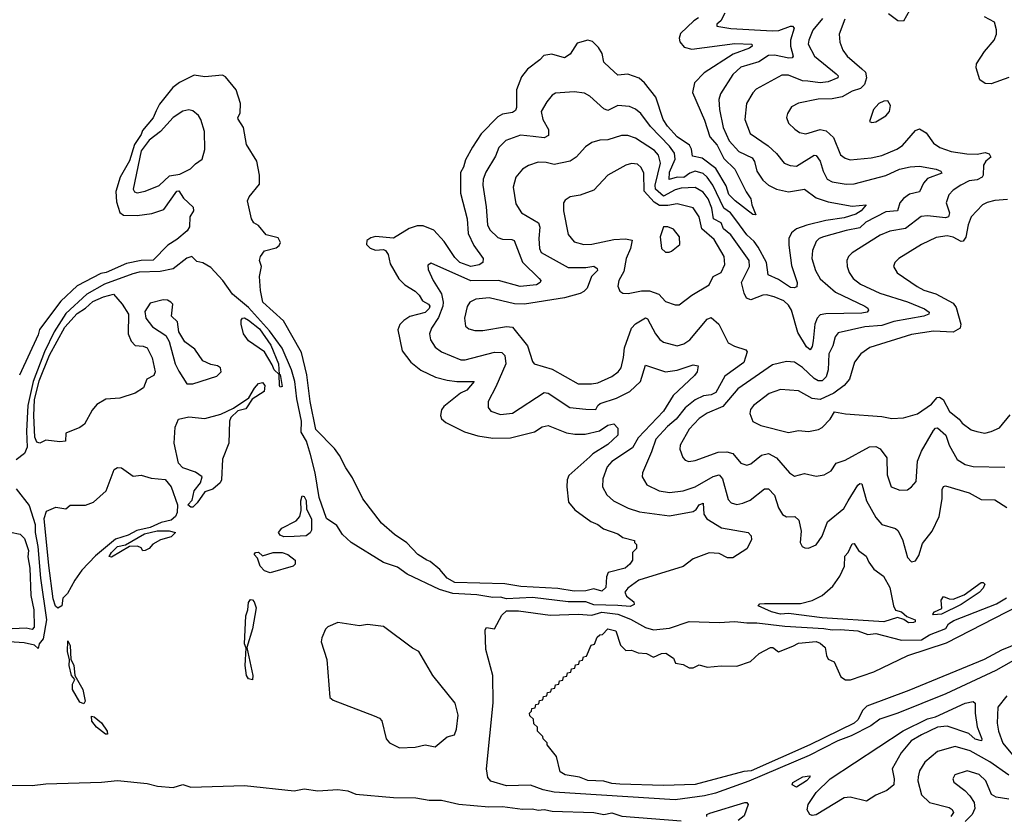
# Model space of a CAD drawing. Extents: x 1954683 to 2060285, y 904798 to 1016299.
# Tile 253 of 256: x 1977093 to 1982052, y 994905 to 998918. Entities that reach past the tile are written whole.
import ezdxf

# ---------------------------------------------------------------- set-up
doc = ezdxf.new("R2010")
doc.units = 0

msp = doc.modelspace()

# ---------------------------------------------------------------- linework, layer by layer
at = {"layer": '0CON10XD'}
for points in [[(1981574.1, 998965), (1981545, 998910), (1981515, 998912.9), (1981467.9, 998947.9)], [(1980511.9, 998928.1), (1980487.5, 998912.5), (1980421.9, 998848.1), (1980414.6, 998825.4), (1980417.1, 998807.1), (1980439.8, 998779.8), (1980478.9, 998768.9), (1980695, 998797.2), (1980780, 998795), (1980782.5, 998785), (1980768.6, 998775), (1980686, 998744), (1980540.2, 998649.8), (1980490.9, 998599.1), (1980481.4, 998551.4), (1980541.7, 998411.7), (1980568.2, 998328.2), (1980605, 998286.2), (1980638.8, 998218.8), (1980695.4, 998165), (1980751.4, 998051.4), (1980775, 998016.2), (1980780, 997985), (1980800, 997935), (1980785, 997937.5), (1980696.7, 998005), (1980665, 998038), (1980650.5, 998080.5), (1980598.8, 998168.8), (1980530, 998220), (1980481.1, 998231.1), (1980476.9, 998265), (1980466.2, 998286.2), (1980405, 998328.6), (1980355, 998382.2), (1980334.1, 998415), (1980297.6, 998527.6), (1980240, 998600), (1980213.1, 998623.1), (1980155, 998644), (1980105, 998639.2), (1980065.8, 998675.8), (1980035, 998704), (1980027.3, 998747.3), (1980007.9, 998777.9), (1979977.3, 998807.3), (1979955, 998814.5), (1979900.6, 998799.4), (1979865, 998743.8), (1979837.5, 998725), (1979773.8, 998743.8), (1979732.7, 998737.3), (1979712.9, 998715), (1979650.7, 998669.3), (1979619.4, 998630.6), (1979594.5, 998565), (1979595.3, 998475), (1979590, 998460), (1979575, 998451.1), (1979525, 998442.7), (1979501.7, 998428.3), (1979417.4, 998342.6), (1979373.3, 998276.7), (1979338, 998212), (1979327.5, 998175), (1979312.2, 998147.8), (1979312.7, 998045), (1979346.8, 997915), (1979350.8, 997840.8), (1979380.4, 997780.4), (1979427.5, 997715), (1979426.2, 997695), (1979406.3, 997683.7), (1979365, 997674.7), (1979309.4, 997695), (1979285, 997719.4), (1979230, 997800), (1979177.9, 997857.9), (1979125, 997878.9), (1979095, 997880), (1979053.8, 997866.2), (1978975, 997816.9), (1978885, 997825.6), (1978861.1, 997818.9), (1978841.9, 997805), (1978838.9, 997785), (1978857.9, 997767.9), (1978885, 997757.9), (1978925, 997760), (1978935.4, 997755.4), (1978947.9, 997735), (1978958.2, 997688.2), (1979002.7, 997612.7), (1979033.2, 997583.2), (1979085, 997550), (1979105, 997530.5), (1979121.8, 997501.8), (1979151.9, 997485), (1979157.8, 997475), (1979155, 997463.6), (1979135, 997442.7), (1979057.7, 997422.3), (1979026.9, 997403.1), (1979008.1, 997381.9), (1978997.1, 997355), (1979019.5, 997249.5), (1979063.3, 997193.3), (1979112.5, 997152.5), (1979187, 997117), (1979245, 997103.1), (1979295, 997096.1), (1979382.5, 997095), (1979345, 997051.5), (1979313, 997037), (1979229.8, 996970.2), (1979217.7, 996952.3), (1979212.2, 996925), (1979217.3, 996907.3), (1979239.6, 996889.6), (1979332.7, 996842.7), (1979401.1, 996821.1), (1979475, 996810), (1979565, 996811.9), (1979685, 996841.2), (1979725, 996867.5), (1979755, 996873.8), (1979847.1, 996837.1), (1979889.5, 996829.5), (1979940.5, 996829.5), (1980013.3, 996846.7), (1980055, 996876.2), (1980085, 996882.5), (1980105, 996860), (1980106.2, 996825), (1980055, 996777.5), (1979978.7, 996731.3), (1979964.2, 996715.8), (1979858.6, 996621.4), (1979850, 996600), (1979848.1, 996565), (1979857.1, 996487.1), (1979889.2, 996449.2), (1979970, 996390), (1980005, 996376), (1980032.7, 996352.7), (1980105, 996327.5), (1980130.5, 996310.5), (1980190, 996295), (1980190, 996285), (1980200, 996275), (1980200, 996255), (1980180, 996235), (1980180, 996195), (1980166.7, 996175), (1980142.5, 996155), (1980056, 996134), (1980048.6, 996111.4), (1980045, 996057.5), (1980025, 996039.2), (1979985, 996050.8), (1979945, 996041.8), (1979885, 996039.5), (1979803.6, 996053.6), (1979617.5, 996062.5), (1979536.8, 996076.8), (1979285, 996082.4), (1979246.2, 996105), (1979208.6, 996148.6), (1979159.7, 996189.7), (1979143.6, 996196.4), (1979098.6, 996225), (1979042.2, 996282.2), (1978980, 996325), (1978915, 996382.2), (1978820.5, 996505), (1978769.6, 996609.6), (1978735, 996660), (1978703.4, 996723.4), (1978678, 996758), (1978585, 996854.2), (1978555.6, 996995), (1978539.6, 997129.6), (1978511.6, 997241.6), (1978421.4, 997401.4), (1978317.9, 997495), (1978305, 997554)], [(1980645, 998950.4), (1980625, 998912.5), (1980603.8, 998895), (1980603.3, 998885), (1980675, 998873.7), (1980885, 998861), (1980915.8, 998864.2), (1980975.3, 998885.3), (1980985.8, 998885), (1980993.1, 998875), (1980974.7, 998814.7), (1980974.7, 998785), (1980988.4, 998735), (1980984, 998726), (1980966.6, 998723.4), (1980895, 998738.9), (1980865, 998738), (1980815, 998706.5), (1980725, 998678.2), (1980685, 998642.3), (1980622, 998545), (1980613.8, 998516.2), (1980617.9, 998465), (1980636.6, 998375), (1980667, 998307), (1980715, 998253.6), (1980781.7, 998221.7), (1980793.7, 998203.7), (1980806.1, 998155), (1980835, 998109.5), (1980865, 998083.8), (1980904.3, 998064.3), (1980965, 998051.1), (1981045, 998063.5), (1981105, 998021.3), (1981165, 998000.9), (1981285, 997979.5), (1981355.8, 997985), (1981331.1, 997955), (1981305, 997938.8), (1981245, 997919.9), (1981153.1, 997906.9), (1981056.8, 997883.2), (1981005.5, 997865), (1980980.4, 997845), (1980965.9, 997815), (1980967.4, 997782.6), (1980980, 997680), (1981009.5, 997595), (1981007.1, 997572.9), (1980993.1, 997566.9), (1980975, 997569.6), (1980915, 997608.8), (1980863.1, 997633.1), (1980854, 997695), (1980812, 997772), (1980791.3, 997801.3), (1980754.6, 997834.6), (1980699.9, 997909.9), (1980672.1, 997945), (1980639, 997969), (1980583.6, 998085), (1980555.2, 998125), (1980535, 998142.4), (1980495, 998154.2), (1980467.8, 998145), (1980437.2, 998122.8), (1980405, 998124.9), (1980363.7, 998113.7), (1980365, 998150), (1980393.9, 998215), (1980390.5, 998245), (1980365, 998281.1), (1980269.4, 998379.4), (1980221.8, 998445), (1980195, 998466.9), (1980165, 998481.2), (1980105, 998485.4), (1980055, 998460.4), (1980035, 998468.8), (1979965, 998533.1), (1979937.2, 998547.2), (1979885, 998554.5), (1979792.1, 998547.9), (1979775, 998537.8), (1979747.5, 998505), (1979718.8, 998455), (1979727.2, 998415), (1979755.8, 998365), (1979756, 998334), (1979735, 998323.4), (1979679.6, 998329.6), (1979615, 998336.5), (1979540.6, 998309.4), (1979505.9, 998274.1), (1979489.4, 998230.6), (1979440.1, 998149.9), (1979426.9, 998115), (1979424.7, 998085), (1979442.6, 997975), (1979448.7, 997885), (1979459.9, 997859.9), (1979501, 997821), (1979525, 997812.2), (1979571.1, 997811.1), (1979583.1, 997805), (1979625.9, 997695.9), (1979708.6, 997615), (1979717.1, 997605), (1979714.4, 997595), (1979695, 997581.8), (1979613.5, 997573.5), (1979505, 997604.2), (1979365, 997602.6), (1979165, 997692), (1979148.3, 997681.7), (1979150.5, 997659.5)], [(1981248.7, 998921.3), (1981220.4, 998845), (1981223.6, 998805), (1981239.5, 998765), (1981260.9, 998735), (1981335, 998670.6), (1981352.8, 998652.8), (1981357.8, 998625), (1981348.4, 998591.6), (1981328.5, 998571.5), (1981285, 998557.2), (1981235, 998529.5), (1981185, 998519.7), (1981115, 998518.4), (1981015, 998497.8), (1980980.7, 998479.3), (1980959.2, 998445), (1980954.3, 998425), (1980965, 998396.2), (1980996.6, 998366.6), (1981020.2, 998350.2), (1981052.2, 998342.2), (1981125, 998364.7), (1981155, 998358), (1981191.3, 998325), (1981227.4, 998237.4), (1981250, 998220), (1981275, 998212.5), (1981382.1, 998222.1), (1981435, 998234.2), (1981510.6, 998265), (1981538.5, 998285), (1981605, 998360), (1981625, 998368.4), (1981658.5, 998348.5), (1981696.2, 998296.2), (1981726.9, 998275), (1981785, 998253.2), (1981862.6, 998242.6), (1981915, 998240.8), (1981955, 998249.1), (1981975, 998242.5), (1981983.6, 998225), (1981958.9, 998205), (1981948, 998185), (1981946.2, 998135), (1981940.6, 998125), (1981915, 998111.9), (1981875, 998106.4), (1981833.3, 998085), (1981795, 998059.6), (1981772.7, 998035), (1981759.6, 997995), (1981775.3, 997945), (1981771.5, 997925), (1981755, 997920.2), (1981665, 997930.3), (1981633.9, 997926.1), (1981555, 997865.7), (1981475, 997852.8), (1981427.4, 997832.6), (1981285, 997744.4), (1981266.9, 997725), (1981258.9, 997705), (1981260.4, 997675), (1981270.5, 997645), (1981290, 997615), (1981327.5, 997585), (1981425, 997541.2), (1981565, 997496.4), (1981650.8, 997460.8), (1981672.9, 997445), (1981671.4, 997435), (1981646, 997425), (1981495, 997398), (1981435, 997377.3), (1981349.3, 997370.7), (1981215, 997341.5), (1981199.3, 997320.7), (1981188.9, 997275), (1981168.4, 997235), (1981164.3, 997155), (1981155, 997119.2), (1981135, 997099.5), (1981115, 997099.5), (1981095, 997110.3), (1981035, 997166.5), (1980995, 997192.9), (1980955, 997195.5), (1980885, 997178.7), (1980710.6, 997059.4), (1980635, 996969.4), (1980555, 996936.7), (1980515, 996908.8), (1980465.4, 996855), (1980418.8, 996775), (1980417.5, 996755), (1980432.6, 996712.6), (1980445, 996699.2), (1980463.4, 996693.4), (1980495, 996697.9), (1980610.9, 996739.1), (1980655, 996741.8), (1980685, 996732.8), (1980725, 996684.4), (1980755, 996673.5), (1980775, 996681.5), (1980829.2, 996725), (1980865, 996732.9), (1980905, 996711.5), (1980970, 996635), (1980995, 996618.2), (1981045, 996632.9), (1981105, 996618.5), (1981145, 996625.7), (1981180, 996645), (1981205, 996684.4), (1981250.9, 996699.1), (1981373, 996767), (1981405, 996768.2), (1981427.1, 996757.1), (1981460.9, 996710.9), (1981461.5, 996625), (1981481.4, 996565), (1981525, 996548.5)], [(1981136.4, 998923.6), (1981086.8, 998865), (1981066.7, 998815), (1981064.7, 998795), (1981096.7, 998735), (1981204.4, 998645), (1981214.4, 998635), (1981212.9, 998625), (1981165.2, 998604.8), (1981125, 998600.6), (1981062.3, 998607.7), (1981035, 998610.5), (1980965, 998638), (1980931.7, 998638.3), (1980801.8, 998568.2), (1980785, 998550), (1980754, 998495), (1980745.3, 998415), (1980771.8, 998345), (1980861.8, 998281.8), (1980905, 998243.2), (1980943.1, 998195), (1980973.3, 998183.3), (1981005, 998180.9), (1981095, 998236.2), (1981104.6, 998234.6), (1981124.1, 998205), (1981139.3, 998155), (1981160, 998115), (1981185, 998101.2), (1981255, 998089.5), (1981295, 998091.4), (1981455, 998132.6), (1981524.3, 998165), (1981577.5, 998177.5), (1981625, 998180.9), (1981709.4, 998165)], [(1982075, 998627.3), (1981985, 998595.4), (1981956.4, 998596.4), (1981929.4, 998615), (1981910, 998675), (1981911.5, 998695), (1981952.2, 998757.8), (1982000.4, 998815), (1982013.3, 998845), (1982013.3, 998866.7), (1982003.1, 998905), (1981952.6, 998932.6)], [(1978305, 997554), (1978300.4, 997625), (1978310, 997675), (1978301.1, 997705), (1978305, 997726), (1978325, 997754.3), (1978385, 997769.5), (1978399.7, 997780.3), (1978406.9, 997795), (1978395, 997819.4), (1978334.7, 997834.7), (1978295, 997880.8), (1978271.2, 997895), (1978260.8, 997915), (1978240, 998005), (1978248.6, 998025), (1978299.8, 998090.2), (1978300.8, 998135), (1978287.5, 998205), (1978235, 998290), (1978220.8, 998375), (1978193.6, 998416.4), (1978191.2, 998425), (1978203.3, 998446.7), (1978204.4, 998495), (1978182.9, 998565), (1978129.7, 998629.7), (1978115, 998639.2), (1978025, 998630.9), (1977972.2, 998637.8), (1977897.7, 998602.3), (1977863.7, 998576.3), (1977797.6, 998492.4), (1977780.6, 998459.4), (1977765, 998423.5), (1977711, 998359), (1977705, 998339.4), (1977671.3, 998288.7), (1977645, 998207.1), (1977598.8, 998125), (1977577.1, 998052.9), (1977580.7, 998000.7), (1977597.6, 997947.6), (1977615, 997933.1), (1977685, 997931.5), (1977758.9, 997941.1), (1977818.7, 997961.3), (1977885, 998054.2), (1977895, 998056.2), (1977918.5, 998018.5), (1977966.4, 997973.6), (1977967.8, 997955), (1977950, 997925), (1977948.1, 997875), (1977936.2, 997855), (1977885, 997810.4), (1977838.1, 997781.9), (1977765, 997707.5), (1977705, 997704.2), (1977630.3, 997689.7), (1977528.8, 997645), (1977501, 997639), (1977383, 997577), (1977300.2, 997499.8), (1977192.3, 997357.7), (1977185, 997330), (1977091.9, 997128.1)], [(1981385, 998400), (1981405, 998404), (1981455, 998433.8), (1981474.2, 998455), (1981478.6, 998485), (1981465, 998508.8), (1981445, 998506.9), (1981420.8, 998495), (1981392.9, 998465), (1981372.5, 998405), (1981385, 998400)], [(1977685, 998045.4), (1977725, 998054.6), (1977795, 998083.2), (1977847.8, 998132.2), (1977899.9, 998140.1), (1977953.7, 998166.3), (1977977.5, 998192.5), (1978012, 998215), (1978025.5, 998264.5), (1978023.5, 998355), (1978004.3, 998415), (1977992.5, 998435), (1977965, 998459.2), (1977945, 998464.4), (1977915, 998457.7), (1977865, 998424.6), (1977802.5, 998355), (1977745, 998311.6), (1977705, 998258.2), (1977664.7, 998065), (1977671.6, 998051.6), (1977685, 998045.4)], [(1981709.4, 998165), (1981732.9, 998155), (1981738.1, 998145), (1981665, 998117.5), (1981645.8, 998094.2), (1981625, 998050.5), (1981575, 998039.2), (1981545, 998018.1), (1981525.3, 997995), (1981514.2, 997955.8), (1981455, 997950.6), (1981355, 997897.7), (1981325, 997869), (1981255, 997856.9), (1981142, 997825), (1981119.4, 997815), (1981105, 997800.6), (1981086.4, 997755), (1981082.7, 997715), (1981101.8, 997655), (1981125, 997613.5), (1981202.1, 997545), (1981349.4, 997475), (1981364.5, 997465), (1981368.2, 997455), (1981360.6, 997445), (1981335, 997439.2), (1981152.8, 997437.2), (1981125, 997430.8), (1981109.3, 997415), (1981097, 997385), (1981089.8, 997299.7), (1981085, 997272), (1981075, 997255.6), (1981055, 997270), (1981011.8, 997341.8), (1980980, 997455), (1980965, 997479.7), (1980941.1, 997501.1), (1980892.6, 997522.6), (1980855, 997531.6), (1980835, 997530.5), (1980775, 997506.8), (1980754.1, 997515), (1980741.3, 997541.3), (1980728.9, 997595), (1980768.9, 997675), (1980767.7, 997705), (1980674.6, 997834.6), (1980637.6, 997865), (1980625.8, 997895), (1980586.7, 997915), (1980579, 997969), (1980559.8, 998015), (1980535, 998050), (1980495, 998073.3), (1980425, 998069.7), (1980395, 998061.1), (1980335, 998029.4), (1980294.6, 998064.6), (1980293.4, 998085), (1980319.6, 998195), (1980311.1, 998235), (1980289.6, 998259.6), (1980195, 998321.6), (1980155, 998333.8), (1980124.6, 998334.6), (1980055, 998312.9), (1980015, 998311.4), (1979975, 998298.6), (1979942.7, 998277.3), (1979895.8, 998225), (1979865, 998204.6), (1979785, 998187.9), (1979745, 998198.8), (1979705, 998200.4), (1979655, 998183.6), (1979625.6, 998165), (1979591.8, 998125), (1979578.8, 998075), (1979591.2, 997991.2), (1979620.6, 997945), (1979705.3, 997895), (1979712.4, 997872.4), (1979707.5, 997815), (1979711.2, 997765), (1979719.2, 997745), (1979855, 997669.2), (1979945, 997670), (1979985, 997676.7), (1980001.8, 997665), (1980003.3, 997655), (1979973.1, 997625), (1979950.4, 997565), (1979935, 997548.2), (1979915, 997538.9), (1979837.1, 997517.1), (1979635, 997484.6), (1979585, 997487.3), (1979457.7, 997517.7), (1979389.5, 997510.5), (1979360, 997495), (1979346, 997474), (1979332.5, 997415), (1979338.6, 997375), (1979355, 997360), (1979385, 997352.1), (1979425, 997352.5), (1979545, 997372.9), (1979575, 997368.5), (1979650.5, 997275), (1979675.5, 997195.5), (1979684.6, 997184.6), (1979775, 997158.2), (1979905, 997084.6), (1979973.2, 997083.2), (1980005, 997088.7), (1980075, 997121.5), (1980106.5, 997145), (1980122.1, 997165), (1980134.2, 997215.8), (1980138.4, 997265), (1980174.6, 997365), (1980195, 997386.1), (1980245, 997415.5), (1980255, 997410.8), (1980294.6, 997335), (1980316.8, 997306.8), (1980335.7, 997294.3), (1980404.5, 997274.5), (1980437.5, 997285), (1980468.9, 997305), (1980555, 997410), (1980575, 997417.8), (1980614.7, 997384.7), (1980660.4, 997290.4), (1980692.7, 997272.8), (1980749.4, 997255), (1980756.9, 997245), (1980739.4, 997190.6), (1980645, 997122), (1980599.7, 997040.3), (1980575, 997028.6), (1980536.8, 997023.2), (1980495, 997002.8), (1980445, 996963.1), (1980399.1, 996905), (1980355, 996868.2), (1980296.5, 996805), (1980275, 996741.2), (1980230, 996635), (1980228.1, 996615), (1980251.4, 996575), (1980314, 996545), (1980365, 996536), (1980435, 996544.7), (1980495, 996565.8), (1980585, 996616.3), (1980615, 996624.7), (1980632.9, 996605), (1980661.4, 996501.4), (1980675.8, 996485), (1980705, 996476.7), (1980735, 996482.2), (1980771.7, 996498.3), (1980845, 996555.5), (1980865, 996554.5), (1980895, 996523.1), (1980915, 996459.2), (1980934.4, 996425), (1980955, 996413.9), (1980996.2, 996415), (1981017.4, 996397.4), (1981028.3, 996341.7), (1981024, 996285), (1981033.8, 996265), (1981047.3, 996257.3), (1981065, 996255.8), (1981105, 996272.5), (1981135, 996316.7), (1981161.4, 996388.6), (1981243.4, 996456.6), (1981266.2, 996495), (1981315, 996573.5), (1981325, 996582.5), (1981335, 996580), (1981357.8, 996495), (1981405, 996410.6), (1981435, 996374.5), (1981504.6, 996354.6), (1981515, 996344.4), (1981539.8, 996299.8), (1981565, 996209.5), (1981585, 996187.1), (1981605, 996192.5)], [(1980415, 997481.9), (1980478.9, 997531.1), (1980565, 997582.9), (1980585, 997624.2), (1980625.2, 997644.8), (1980643.8, 997685), (1980640.4, 997725), (1980590.1, 997810.1), (1980529.2, 997865), (1980515, 997924.4), (1980485, 997970.9), (1980405, 997991), (1980357.8, 997982.2), (1980315, 997982.7), (1980288.5, 997998.5), (1980238.4, 998055), (1980235.9, 998145), (1980223, 998173), (1980205, 998189.6), (1980175, 998193.8), (1980145, 998185.4), (1980055, 998134.4), (1979985, 998059.2), (1979915, 998034.6), (1979865, 998025.7), (1979840.3, 998009.7), (1979832.5, 997995), (1979832.1, 997955), (1979855.4, 997835.4), (1979885, 997798.5), (1979935, 997785.3), (1979975, 997787.6), (1980085, 997811), (1980144.3, 997814.3), (1980177.8, 997807.8), (1980169.8, 997765), (1980146.6, 997715), (1980135, 997650), (1980110.9, 997605), (1980105.7, 997575), (1980115, 997550), (1980130.8, 997540.8), (1980158.1, 997538.1), (1980225, 997552.9), (1980265, 997551.6), (1980311.9, 997535), (1980345, 997498.6), (1980395, 997482.5), (1980415, 997481.9)], [(1982067.4, 998012.6), (1982005, 998007.9), (1981965, 997997.5), (1981942.9, 997985), (1981885, 997924.4), (1981869.8, 997885), (1981858.2, 997821.8), (1981845, 997802.2), (1981835, 997800.7), (1981795, 997822.5), (1981765, 997829.3), (1981709, 997821), (1981635, 997785.4), (1981520, 997715), (1981500, 997695), (1981494, 997675), (1981513, 997643), (1981613.8, 997573.8), (1981646.3, 997556.3), (1981707.7, 997537.7), (1981795, 997490), (1981808.8, 997468.8), (1981833.1, 997385), (1981828.9, 997365), (1981795, 997344.2), (1981695, 997349.5), (1981585, 997331.6), (1981375, 997266.4), (1981328.6, 997235), (1981297.1, 997192.9), (1981272.7, 997107.3), (1981245.6, 997075), (1981193.4, 997036.6), (1981125, 997005.5), (1981085, 997010.3), (1981015, 997048.5), (1980925, 997054.6), (1980867.5, 997035), (1980789.4, 996975), (1980774.2, 996955), (1980770, 996935), (1980785, 996893.8), (1980825, 996873.3), (1980965, 996838.9), (1981015, 996848.1), (1981066.5, 996843.5), (1981116.6, 996853.4), (1981135, 996864.2), (1981174.2, 996905), (1981197.5, 996942.5), (1981252.7, 996932.7), (1981435, 996919.4), (1981485, 996909.2), (1981545, 996912.9), (1981615, 996933.3), (1981685, 996982), (1981713.6, 997015), (1981725, 997016.9), (1981744.6, 997005), (1981776.2, 996945), (1981825, 996906.4), (1981840, 996885), (1981885, 996852.2), (1981912.9, 996842.9), (1981954.4, 996835.6)], [(1980363.8, 997746.2), (1980375, 997752.5), (1980416.9, 997785), (1980415.5, 997825), (1980385, 997862.9), (1980357.5, 997875), (1980336, 997874), (1980318.1, 997825), (1980326, 997765), (1980345, 997747.5), (1980363.8, 997746.2)], [(1979150.5, 997659.5), (1979175.5, 997605), (1979217.6, 997537.6), (1979225.6, 997495.6), (1979224.3, 997475), (1979201.7, 997418.3), (1979167.1, 997365), (1979157.5, 997335), (1979161.5, 997305), (1979185, 997267.8), (1979217.5, 997245), (1979315, 997203.9), (1979336, 997204), (1979485, 997242.9), (1979522, 997242), (1979536.6, 997226.6), (1979540.8, 997185), (1979491.7, 997068.3), (1979452.5, 996995), (1979451.9, 996965), (1979465.4, 996945.4), (1979515, 996928.8), (1979575, 996936.2), (1979735, 997040), (1979755, 997036.1), (1979864, 996965), (1979945, 996956.6), (1979995, 996954.7), (1980004.4, 996975), (1980016.7, 996985), (1980098.4, 997011.6), (1980166.2, 997045), (1980220.4, 997095), (1980245, 997177.8), (1980345, 997144.2), (1980405, 997153.3), (1980485, 997180), (1980510, 997175), (1980504.4, 997145), (1980491.1, 997125), (1980384.7, 997025), (1980335, 996945.4), (1980208.6, 996811.4), (1980179.3, 996760.7), (1980075, 996693.1), (1980051.8, 996665), (1980030, 996605), (1980028.5, 996565), (1980050.4, 996525), (1980083.3, 996495), (1980157.5, 996457.5), (1980215, 996438.5), (1980365, 996418.2), (1980485, 996441.2), (1980499.5, 996450.5), (1980515.7, 996475), (1980535, 996483.3), (1980537.8, 996427.8), (1980553.3, 996403.3), (1980628.3, 996358.3), (1980761.2, 996335), (1980777.6, 996317.6), (1980778.1, 996298.1), (1980755, 996253.1), (1980685, 996206.7), (1980657.2, 996207.2), (1980615, 996229.6), (1980565, 996232.6), (1980485, 996201.7), (1980435, 996164.3), (1980210.6, 996095), (1980155.8, 996055), (1980140.5, 996035), (1980149.4, 996015), (1980186, 995985), (1980188.3, 995971.7), (1980167.3, 995962.7), (1980105, 995966.9), (1979985, 995970.6), (1979945, 995986.2), (1979855, 995986.2), (1979675, 996007.5), (1979545, 996001.2), (1979515, 996009.2), (1979475, 996008), (1979395, 996020.5), (1979275, 996028.5), (1979207.1, 996047.1), (1979045, 996125.6), (1978995, 996160), (1978925, 996183.3), (1978763.1, 996285), (1978718.1, 996325), (1978690, 996370), (1978638, 996405), (1978601.3, 996511.3), (1978581.4, 996635), (1978557.9, 996727.9), (1978537.3, 996795), (1978510.7, 996840.7), (1978512.3, 996895), (1978488.5, 997008.5), (1978479.2, 997095), (1978462.2, 997155), (1978415, 997263.3), (1978351.1, 997351.1), (1978245, 997467.5), (1978163.8, 997535), (1978116, 997605), (1978055, 997670), (1978015, 997692.5), (1977985, 997700), (1977960, 997725), (1977935, 997717.5), (1977865, 997663.5), (1977800.9, 997649.1), (1977695, 997645.5), (1977662.9, 997637.1), (1977520, 997585), (1977431.4, 997535), (1977325, 997438.6), (1977265.6, 997345), (1977217.5, 997245), (1977160.9, 997095), (1977133.1, 996975), (1977126.7, 996845), (1977131.1, 996765), (1977116.9, 996733.1), (1977075, 996700.8)], [(1977195, 996784.6), (1977179.5, 996789.5), (1977168.2, 996815), (1977163.2, 996925), (1977167.5, 997002.5), (1977190.3, 997099.7), (1977242.2, 997227.8), (1977320.5, 997369.5), (1977382.3, 997437.7), (1977425, 997464.6), (1977461.9, 997498.1), (1977515, 997522.3), (1977565.3, 997535.3), (1977608.6, 997485), (1977641.1, 997435), (1977638.8, 997335), (1977655, 997299.4), (1977675, 997276.5), (1977715, 997273.1), (1977734.4, 997265), (1977759.8, 997215), (1977775.7, 997145), (1977767.7, 997125), (1977732.5, 997107.5), (1977717, 997063), (1977675, 997037.5), (1977597.9, 997012.1), (1977527.2, 997007.2), (1977480.5, 996979.5), (1977458, 996952), (1977418.6, 996881.4), (1977395, 996864.2), (1977325.3, 996834.7), (1977324.2, 996795), (1977295, 996792.3), (1977225, 996800.6), (1977195, 996784.6)], [(1977965, 997083.5), (1978085, 997123.1), (1978107.1, 997145), (1978104.5, 997164.5), (1978088.8, 997175), (1978055, 997180.5), (1978015, 997199.7), (1977975, 997258.4), (1977924.4, 997295), (1977893.8, 997345), (1977886.9, 997396.9), (1977856.7, 997425), (1977863.3, 997485), (1977854.2, 997495), (1977837.1, 997505), (1977815, 997507.3), (1977750.6, 997489.4), (1977722.3, 997447.8), (1977728, 997415), (1977761.5, 997371.5), (1977828, 997328), (1977845, 997296.7), (1977876.2, 997185), (1977895, 997147.5), (1977934.6, 997084.6), (1977965, 997083.5)], [(1978405, 997067.5), (1978402, 997075), (1978400, 997130), (1978374.2, 997154.2), (1978365, 997180), (1978325.8, 997245), (1978245, 997301.2), (1978220, 997335), (1978207.5, 997385), (1978208, 997405), (1978215, 997413.8), (1978225, 997415.6), (1978245.3, 997405.3), (1978300.5, 997360.5), (1978358.2, 997278.2), (1978397.1, 997185), (1978400, 997130), (1978405, 997130), (1978415, 997070), (1978405, 997067.5)], [(1977955, 996462.5), (1977940, 996475), (1977961.7, 996498.3), (1977971.1, 996545), (1978003.3, 996585), (1978012.5, 996615), (1977978.6, 996638.6), (1977915, 996660), (1977893.1, 996685), (1977871.4, 996785), (1977875.3, 996865), (1977893.3, 996905), (1977945, 996917.5), (1978025, 996909.1), (1978105, 996930.8), (1978168.8, 996961.2), (1978246.4, 997013.6), (1978275, 997062), (1978296.2, 997085), (1978315, 997090), (1978328, 997075), (1978324.1, 997045.9), (1978263.6, 997006.4), (1978232.1, 996957.9), (1978191.7, 996948.3), (1978155.8, 996914.2), (1978150, 996895), (1978146, 996785), (1978113.8, 996705), (1978109.5, 996600.5), (1978102.5, 996585), (1978065, 996552.5), (1978025, 996540), (1977986.7, 996485), (1977965, 996463.3), (1977955, 996462.5)], [(1981954.4, 996835.6), (1981985, 996843.3), (1982027.7, 996862.3), (1982081.5, 996928.5)], [(1981525, 996548.5), (1981565, 996550.6), (1981585, 996564.2), (1981607.7, 996592.3), (1981615.4, 996695), (1981634.6, 996745), (1981695, 996848.9), (1981705, 996860.9), (1981715, 996862.4), (1981756.7, 996825), (1981774.4, 996774.4), (1981815, 996702.5), (1981855, 996676.9), (1981895, 996666.8), (1982055.5, 996664.5)], [(1977285, 995954.4), (1977273.6, 995963.6), (1977261.4, 996001.4), (1977238.8, 996168.8), (1977216.8, 996405), (1977228.3, 996441.7), (1977275, 996461.8), (1977325, 996454.5), (1977347, 996473), (1977425, 996473.2), (1977465, 996487.3), (1977528.9, 996545), (1977568.3, 996651.7), (1977585, 996662.2), (1977605, 996661.2), (1977665, 996619.4), (1977705, 996624), (1977755, 996608.8), (1977825, 996601.2), (1977855.7, 996565), (1977888, 996475), (1977886.7, 996435), (1977876.7, 996415), (1977855, 996397.5), (1977805, 996386.1), (1977749.4, 996360.6), (1977682.2, 996345), (1977638.6, 996321.4), (1977575, 996301.5), (1977475, 996218.2), (1977406.2, 996145), (1977370, 996095), (1977332.7, 996027.3), (1977310.7, 996005), (1977304.4, 995965), (1977285, 995954.4)], [(1977075, 996554.2), (1977140.6, 996470.6), (1977170, 996375), (1977170.9, 996335), (1977184.5, 996264.5), (1977198.1, 996105), (1977226.9, 995895), (1977211.2, 995798.8), (1977190, 995775), (1977185, 995750), (1977167, 995767), (1977115, 995779.4), (1977015, 995786.7)], [(1981605, 996192.5), (1981621, 996219), (1981640.2, 996279.8), (1981688.3, 996341.7), (1981723.3, 996415), (1981739.3, 996505), (1981738.5, 996551.5), (1981745, 996566.2), (1981755, 996570.8), (1981875, 996534.6), (1981935, 996501.8), (1982005, 996499.4), (1982065, 996461.1)], [(1978423.4, 996313.4), (1978405, 996321.2), (1978396.7, 996335), (1978412.7, 996357.3), (1978485, 996394.2), (1978503.8, 996415), (1978510.8, 996445), (1978508, 996495), (1978515, 996520), (1978525, 996516.7), (1978535, 996496.7), (1978538.1, 996455), (1978562.7, 996402.7), (1978562.5, 996347.5), (1978556.5, 996333.5), (1978535, 996317.9), (1978475, 996314.4), (1978423.4, 996313.4)], [(1977047, 996337), (1977095, 996326.7), (1977116.1, 996305), (1977137.5, 996245), (1977133.2, 996213.2), (1977143.5, 996155), (1977148.1, 996018.1), (1977164.4, 995945.6), (1977165, 995857.5), (1977155, 995846.9), (1977125, 995852.7), (1977055, 995850)], [(1977555, 996211.2), (1977543.3, 996213.3), (1977554.3, 996235), (1977585, 996264.3), (1977626.4, 996273.6), (1977722.1, 996327.9), (1977785, 996343.1), (1977845, 996342.7), (1977876.7, 996335), (1977855, 996312.4), (1977802.6, 996297.4), (1977763.9, 996276.1), (1977745, 996254.3), (1977725, 996243.8), (1977713, 996243), (1977705, 996257.5), (1977686, 996266), (1977645, 996263.8), (1977555, 996211.2)], [(1981570.3, 995880.3), (1981546.4, 995896.4), (1981513.9, 995906.1), (1981445, 995885.4), (1981135.2, 995905.2), (1980965, 995926.2), (1980925, 995923.8), (1980880, 995935), (1980812.5, 995965), (1980820, 995975), (1980845, 995978.1), (1981025, 995976.9), (1981085, 995992.3), (1981135, 996018.1), (1981188.6, 996065), (1981224.4, 996115), (1981246.5, 996165), (1981249.6, 996215), (1981265.8, 996235), (1981285, 996277.5), (1981295, 996279.2), (1981317.5, 996245), (1981356.4, 996216.4), (1981369.4, 996185), (1981395, 996150.8), (1981443.3, 996115), (1981475, 996057.5), (1981494, 995965), (1981503.9, 995943.9), (1981535, 995936), (1981561.7, 995911.7), (1981602.5, 995895), (1981602.5, 995885), (1981595, 995882.5), (1981570.3, 995880.3)], [(1978355, 996132.5), (1978325, 996142.5), (1978304, 996165), (1978290, 996205), (1978274.2, 996224.2), (1978280, 996235), (1978295.9, 996235.9), (1978315, 996217.5), (1978370, 996235), (1978415, 996234.2), (1978442.5, 996225), (1978480, 996195), (1978480, 996175), (1978470, 996165), (1978355, 996132.5)], [(1981695, 995920), (1981692.5, 995925), (1981700, 995935), (1981737.1, 995952.9), (1981733.3, 995995), (1981745, 996013.3), (1981775, 996000.6), (1981795, 995999.4), (1981849.8, 996020.2), (1981935, 996082.5), (1981945, 996083.8), (1981953.8, 996075), (1981945.7, 996055), (1981925, 996033.3), (1981835, 995973.1), (1981735, 995924.3), (1981695, 995920)], [(1978265, 995592.5), (1978245, 995597.5), (1978234.5, 995614.5), (1978228.6, 995665), (1978233, 995753), (1978224.3, 995775), (1978232.2, 995915), (1978242.5, 995945), (1978245, 995982.5), (1978255, 995998), (1978265.8, 995995.8), (1978273.3, 995985), (1978283.3, 995955), (1978265, 995850), (1978236.7, 995755), (1978266.2, 995615), (1978265, 995592.5)], [(1982137.4, 995712.6), (1982009.7, 995640.3), (1981757.8, 995522.2), (1981515, 995425.3), (1981424.3, 995395), (1981379, 995361), (1981279.9, 995310.1), (1981213.2, 995285), (1981069, 995211), (1980765, 995082.6), (1980597.7, 995022.3), (1980541.8, 995008.2), (1980395, 994989.3), (1979785, 995027.4), (1979728.7, 995038.7), (1979665, 995061.5), (1979545, 995059.2), (1979465, 995081.9), (1979450.3, 995100.3), (1979444.6, 995145), (1979477.4, 995477.4), (1979476.2, 995615), (1979440.8, 995745), (1979438, 995845), (1979444.2, 995855.8), (1979485, 995849.8), (1979521.3, 995918.7), (1979545, 995940), (1979605, 995940.4), (1979765, 995918.1), (1979905, 995923.6), (1979975, 995918.2), (1980025, 995932.9), (1980105, 995924.2), (1980168.8, 995898.8), (1980245, 995857.1), (1980285.5, 995845.5), (1980365, 995853.9), (1980465, 995885.9), (1980615, 995881.6), (1980694, 995886), (1980755, 995880), (1980805, 995880.6), (1980947.1, 995862.9), (1981142.2, 995852.2), (1981185, 995844.1), (1981225, 995846.9), (1981315, 995839.2), (1981365, 995820.4), (1981405, 995825.5), (1981535, 995792.2), (1981635, 995794.8), (1981675, 995820), (1981758, 995852), (1981770.8, 995875), (1981797.9, 995892.1), (1982012.9, 995975), (1982063.7, 996006.3)], [(1982165, 995794), (1982038.5, 995741.5), (1981950, 995695), (1981571.2, 995538.8), (1981359.4, 995460.6), (1981339.3, 995440.7), (1981315, 995390.9), (1981295.4, 995375), (1981071.9, 995265), (1980777.1, 995135), (1980739.4, 995130.6), (1980495, 995065.5), (1980335, 995060.5), (1980115, 995066.7), (1980075, 995070.4), (1980035, 995082.7), (1979955, 995085.8), (1979912.7, 995102.7), (1979840, 995115), (1979815, 995130), (1979797, 995207), (1979750, 995265), (1979750, 995275), (1979730, 995295), (1979728.3, 995308.3), (1979700, 995335), (1979700, 995355), (1979681.7, 995371.7), (1979680, 995395), (1979661.7, 995411.7), (1979660, 995425), (1979670, 995435), (1979671.7, 995448.3), (1979688.3, 995451.7), (1979691.7, 995468.3), (1979708.3, 995471.7), (1979711.7, 995488.3), (1979728.3, 995491.7), (1979731.7, 995508.3), (1979748.3, 995511.7), (1979751.7, 995528.3), (1979768.3, 995531.7), (1979771.7, 995548.3), (1979788.3, 995551.7), (1979791.7, 995568.3), (1979808.3, 995571.7), (1979811.7, 995588.3), (1979828.3, 995591.7), (1979831.7, 995608.3), (1979848.3, 995611.7), (1979851.7, 995628.3), (1979868.3, 995631.7), (1979871.7, 995648.3), (1979888.3, 995651.7), (1979891.7, 995668.3), (1979908.3, 995671.7), (1979911.7, 995688.3), (1979928.3, 995691.7), (1979931.7, 995708.3), (1979948.3, 995711.7), (1979971.7, 995768.3), (1979988.3, 995771.7), (1980001.7, 995808.3), (1980015, 995820), (1980028.3, 995821.7), (1980055, 995850), (1980095, 995840), (1980118.3, 995768.3), (1980145, 995740), (1980175, 995742.5), (1980208.3, 995728.3), (1980250, 995725), (1980285, 995707.5), (1980325, 995726), (1980346.4, 995726.4), (1980385, 995702.5), (1980396.2, 995676.2), (1980435, 995670), (1980465, 995653.3), (1980485, 995653.3), (1980515, 995668.8), (1980555, 995656.2), (1980626.4, 995663.6), (1980705, 995661.2), (1980774.3, 995685.7), (1980816.7, 995725), (1980874.5, 995755.5), (1980885.4, 995755.4), (1980915, 995733.8), (1980987.6, 995762.4), (1981015, 995776.9), (1981105, 995785.6), (1981125, 995778), (1981150, 995755), (1981155.9, 995715.9), (1981165, 995697.5), (1981195, 995683.3), (1981228.5, 995608.5), (1981252.6, 995592.6), (1981277.5, 995592.5), (1981395, 995633.8), (1981566, 995715), (1981760.3, 995779.7), (1982123.3, 995965)], [(1979005, 995250), (1979085, 995253.8), (1979135.2, 995265.2), (1979185, 995256.1), (1979245, 995305.5), (1979283.3, 995316.7), (1979293.5, 995345), (1979301.1, 995415), (1979285.7, 995475), (1979174.3, 995615), (1979102.5, 995735), (1979071.7, 995751.7), (1978925, 995862), (1978845, 995870.8), (1978805, 995864.2), (1978695, 995882), (1978645, 995860), (1978632.4, 995847.6), (1978614.2, 995805), (1978612, 995785), (1978640, 995695), (1978654.5, 995504.5), (1978670.9, 995490.9), (1978878.3, 995411.7), (1978905, 995399.4), (1978916.6, 995386.6), (1978938.4, 995295), (1978956.2, 995276.2), (1979005, 995250)], [(1977415, 995472.5), (1977395, 995480), (1977359.4, 995545), (1977358.3, 995571.7), (1977370, 995595), (1977353.8, 995615), (1977342, 995665), (1977343, 995693), (1977333.9, 995736.1), (1977335, 995790), (1977346.4, 995766.4), (1977350, 995695), (1977366.1, 995666.1), (1977370, 995615), (1977411.2, 995545), (1977422.5, 995485), (1977415, 995472.5)], [(1981085, 994909.1), (1981071.9, 994915), (1981058.3, 994938.3), (1981063.5, 994965), (1981104.3, 995025), (1981175, 995094.8), (1981543.4, 995336.6), (1981665, 995397.1), (1981705, 995406.6), (1981855, 995475.9), (1981895, 995484.5), (1981905.4, 995475), (1981905.2, 995425), (1981915.6, 995355.6), (1981939.1, 995295), (1981937.5, 995285), (1981905, 995294), (1981872.6, 995322.6), (1981765, 995359.7), (1981715, 995354.2), (1981634.2, 995315.8), (1981582.1, 995285), (1981532.8, 995225), (1981486.9, 995145), (1981497.1, 995095), (1981495.5, 995064.5), (1981460, 995035), (1981405, 995011.4), (1981358.3, 994981.7), (1981275, 995002.1), (1981245, 994998.1), (1981105, 994913.5), (1981085, 994909.1)], [(1982065, 995512), (1982019.6, 995455), (1982016, 995375), (1982022.7, 995335), (1982045, 995274.6), (1982092.9, 995215)], [(1977535, 995320), (1977525, 995320), (1977479.2, 995355), (1977456, 995385), (1977455, 995410), (1977467.3, 995407.3), (1977505.5, 995375.5), (1977532.5, 995335), (1977535, 995320)], [(1982075, 995111.9), (1981979.9, 995179.9), (1981880.9, 995235), (1981805, 995256.4), (1981715, 995232.5), (1981651.2, 995178.8), (1981625.4, 995135), (1981617.8, 995105), (1981617.2, 995085), (1981634.2, 995014.2), (1981675, 994975.7), (1981775, 994949.4), (1981789.8, 994939.8), (1981796.1, 994925), (1981782.7, 994905)], [(1977045, 995061.6), (1977155, 995060), (1977225, 995069.5), (1977505, 995078.1), (1977585, 995086), (1977735, 995070.8), (1977786.6, 995056.6), (1977865, 995050), (1977915, 995066), (1977955, 995052.9), (1978225, 995060.8), (1978475.5, 995034.5), (1978525, 995043.1), (1978595, 995034.4), (1978695, 995040), (1978745, 995034), (1978785, 995016.9), (1978975, 994999.7), (1979088.2, 994998.2), (1979155, 994986), (1979217.3, 994987.3), (1979305, 994966.5), (1979455, 994953.6), (1979525, 994954.6), (1979625, 994942), (1979675, 994943.2), (1979705, 994935.6), (1979735, 994939.1), (1979775, 994932.2), (1979985, 994924.4), (1980035, 994914.9), (1980075, 994923), (1980125, 994906.3), (1980425, 994882.1)], [(1981005, 995052.7), (1980983.2, 995063.2), (1980987.5, 995075), (1981038, 995105), (1981070, 995110), (1981074, 995105), (1981055.4, 995085), (1981005, 995052.7)], [(1982075, 994992.5), (1982011.4, 995001.4), (1981987.9, 995015), (1981958.8, 995085), (1981925, 995116.2), (1981865, 995133.8), (1981802, 995115), (1981792.9, 995095), (1981797.9, 995077.9), (1981853.1, 995035), (1981877.9, 995007.9), (1981900, 994975), (1981904.2, 994945), (1981890, 994915), (1981855, 994879.2)], [(1980553.3, 994905), (1980553.8, 994915), (1980569.1, 994920.9), (1980745, 994975.4), (1980755, 994974.3), (1980762.2, 994965), (1980742.5, 994907.5), (1980712, 994885)]]:
    msp.add_lwpolyline(points, dxfattribs=at)

doc.saveas('drawing.dxf')
